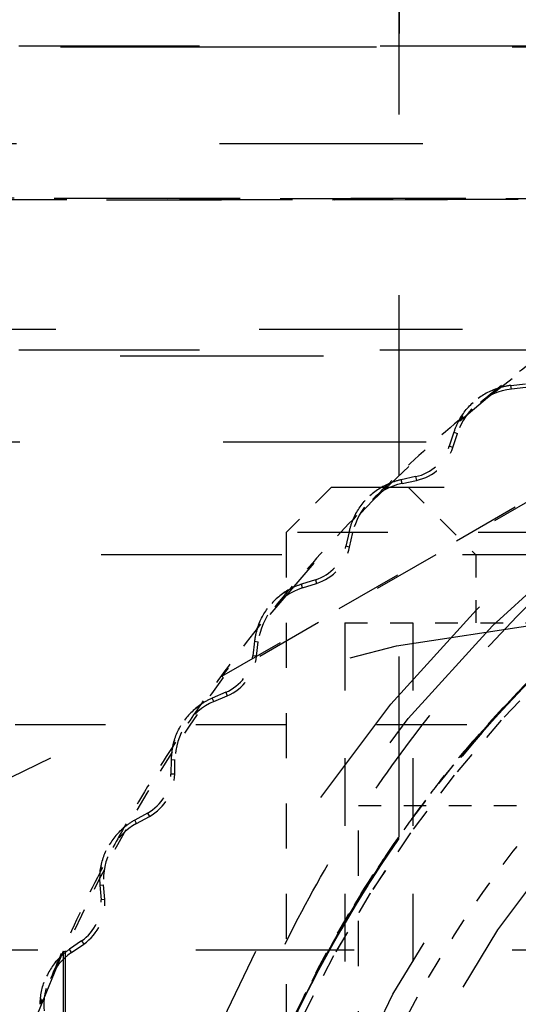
# Model space of a CAD drawing. Header units: millimetres. Extents: x 14186 to 17588, y 1400 to 3805.
# Tile 34 of 256: x 16239.66 to 16241.87, y 2695.94 to 2700.3. Entities that reach past the tile are written whole.
import ezdxf

# ---------------------------------------------------------------- set-up
doc = ezdxf.new("R2010")
doc.units = ezdxf.units.MM
doc.linetypes.add('HIDDEN', pattern=[0.2, 0.1, -0.1])
for name, color, linetype in [('DEFAULT_2', 8, 'HIDDEN'), ('NONE_163', 7, 'Continuous'), ('NONE_166', 7, 'Continuous')]:
    doc.layers.add(name, color=color, linetype=linetype)
doc.layers.add('dim', color=82, linetype='Continuous', lineweight=9)
doc.styles.get("Standard").update_dxf_attribs({"font": 'arial.ttf'})
doc.dimstyles.new('ISO-25', dxfattribs={"dimtxt": 2.5, "dimasz": 2.5, "dimexe": 1.25, "dimexo": 0.625, "dimtad": 1, "dimtxsty": 'Standard', "dimcen": 2.5, "dimadec": 0, "dimazin": 0, "dimtfac": 1, "dimtmove": 0, "dimatfit": 3, "dimfxl": 1, "dimarcsym": 0})

# ---------------------------------------------------------------- blocks, each defined once
blk = doc.blocks.new('*D28')
at = {"layer": 'Defpoints', "color": 0, "transparency": 16777216}
for p in [(17217.9946, 2998.669), (16133.6809, 2441.6908)]:
    blk.add_point(p, dxfattribs=at)
at = {"layer": 'dim', "color": 0, "linetype": 'Continuous', "lineweight": -2, "transparency": 16777216}
for p, q in [((17380.1399, 3081.958), (17239.3428, 3009.635)), ((16133.6809, 2441.6908), (17217.9946, 2998.669)), ((16112.3326, 2430.7248), (16090.9843, 2419.7589))]:
    blk.add_line(p, q, dxfattribs=at)
at = {"layer": 'dim', "color": 0, "transparency": 16777216}
for points in [[(17237.5152, 3013.193), (17241.1705, 3006.0769), (17217.9946, 2998.669)], [(16110.5049, 2434.2829), (16114.1603, 2427.1668), (16133.6809, 2441.6908)]]:
    blk.add_solid(points, dxfattribs=at)
at = {"layer": 'dim', "color": 0, "transparency": 16777216, "insert": (17310.2934, 3070.985), "char_height": 30, "attachment_point": 5, "rotation": 27.1882}
blk.add_mtext('∅1219', dxfattribs=at)

msp = doc.modelspace()

# ---------------------------------------------------------------- linework, layer by layer
for centre, radius in [((16675.8377, 2720.1799), 609.5), ((16675.8377, 2720.1799), 550), ((16400.8377, 2720.1799), 275)]:
    msp.add_circle(centre, radius)
at = {"layer": 'DEFAULT_2', "color": 8, "linetype": 'HIDDEN', "ltscale": 8}
for p, q in [((16241.3377, 2680.6799), (16241.3377, 2702.3812)), ((16256.4534, 2700.1831), (16235.222, 2700.1831)), ((16256.4528, 2698.8367), (16235.2217, 2698.8367)), ((16256.8177, 2697.9299), (16234.8577, 2697.9299))]:
    msp.add_line(p, q, dxfattribs=at)
at = {"layer": 'DEFAULT_2', "color": 8, "linetype": 'HIDDEN', "ltscale": 10}
msp.add_line((16225.8377, 2700.1799), (16259.8377, 2700.1799), dxfattribs=at)
at = {"layer": 'DEFAULT_2', "color": 8, "linetype": 'HIDDEN', "ltscale": 3}
for p, q in [((16240.5527, 2697.3926), (16245.1351, 2700.0382)), ((16245.1374, 2700.0307), (16240.558, 2697.3868)), ((16241.0977, 2697.6299), (16241.0977, 2690.9799)), ((16241.3977, 2697.6299), (16241.3977, 2690.9799)), ((16239.85, 2696.1756), (16239.85, 2690.8842)), ((16239.8577, 2696.1738), (16239.8577, 2690.886))]:
    msp.add_line(p, q, dxfattribs=at)
at = {"layer": 'DEFAULT_2', "color": 8, "linetype": 'HIDDEN', "ltscale": 9}
for p, q in [((16257.6427, 2699.7499), (16234.0327, 2699.7499)), ((16233.5177, 2698.9299), (16258.1577, 2698.9299)), ((16257.2027, 2698.8099), (16234.4727, 2698.8099)), ((16257.6577, 2698.4299), (16234.0177, 2698.4299))]:
    msp.add_line(p, q, dxfattribs=at)
at = {"layer": 'DEFAULT_2', "color": 8, "linetype": 'HIDDEN', "ltscale": 5}
for p, q in [((16238.8104, 2699.5097), (16252.6337, 2699.5019)), ((16252.6332, 2699.5016), (16238.8104, 2699.5096)), ((16238.8111, 2699.5096), (16252.6244, 2699.5021)), ((16252.624, 2699.5017), (16238.8111, 2699.5096)), ((16252.8651, 2699.5097), (16239.0418, 2699.5019)), ((16239.0422, 2699.5016), (16252.8651, 2699.5096)), ((16252.8643, 2699.5096), (16239.051, 2699.5021)), ((16239.0515, 2699.5017), (16252.8644, 2699.5096)), ((16241.0377, 2698.2299), (16250.6877, 2698.2299))]:
    msp.add_line(p, q, dxfattribs=at)
at = {"layer": 'DEFAULT_2', "color": 8, "linetype": 'HIDDEN', "ltscale": 0.05}
for p, q in [((16241.8326, 2698.6803), (16241.8972, 2698.6877)), ((16241.8991, 2698.671), (16241.8345, 2698.6636)), ((16241.5797, 2698.4734), (16241.5597, 2698.4114)), ((16241.5757, 2698.406), (16241.5958, 2698.4682)), ((16241.4106, 2698.2766), (16241.347, 2698.263)), ((16241.3506, 2698.2465), (16241.4142, 2698.2602)), ((16241.1157, 2698.0322), (16241.1019, 2697.9686)), ((16241.1183, 2697.965), (16241.1321, 2698.0286)), ((16240.9667, 2697.8198), (16240.9047, 2697.8)), ((16240.9099, 2697.784), (16240.9721, 2697.8039)), ((16240.6971, 2697.5477), (16240.6896, 2697.483)), ((16240.7063, 2697.4811), (16240.7138, 2697.5457)), ((16240.5697, 2697.3217), (16240.5099, 2697.2959)), ((16240.5166, 2697.2805), (16240.5763, 2697.3063)), ((16240.3281, 2697.0245), (16240.3269, 2696.9594)), ((16240.2234, 2696.7871), (16240.1665, 2696.7556)), ((16240.1746, 2696.7409), (16240.2315, 2696.7724)), ((16240.0121, 2696.4676), (16240.0173, 2696.4027)), ((16240.0341, 2696.4041), (16240.0288, 2696.4689)), ((16239.9311, 2696.2211), (16239.8776, 2696.1842)), ((16239.8872, 2696.1703), (16239.9407, 2696.2073))]:
    msp.add_line(p, q, dxfattribs=at)
at = {"layer": 'DEFAULT_2', "color": 8, "linetype": 'HIDDEN', "ltscale": 0.01}
for p, q in [((16241.8345, 2698.6636), (16241.8326, 2698.6803)), ((16241.5797, 2698.4734), (16241.5958, 2698.4682)), ((16241.5757, 2698.406), (16241.5597, 2698.4114)), ((16241.3506, 2698.2465), (16241.347, 2698.263)), ((16241.4106, 2698.2766), (16241.4142, 2698.2602)), ((16241.1157, 2698.0322), (16241.1321, 2698.0286)), ((16241.1183, 2697.965), (16241.1019, 2697.9686)), ((16240.9099, 2697.784), (16240.9047, 2697.8)), ((16240.9668, 2697.8199), (16240.9721, 2697.8039)), ((16240.6971, 2697.5477), (16240.7138, 2697.5457)), ((16240.7063, 2697.4811), (16240.6896, 2697.483)), ((16240.5697, 2697.3217), (16240.5763, 2697.3063)), ((16240.5166, 2697.2805), (16240.5099, 2697.2959)), ((16240.3281, 2697.0245), (16240.3449, 2697.0231)), ((16240.3438, 2696.9598), (16240.3269, 2696.9594)), ((16240.2234, 2696.7871), (16240.2315, 2696.7724)), ((16240.1746, 2696.7409), (16240.1665, 2696.7556)), ((16240.0121, 2696.4676), (16240.0288, 2696.4689)), ((16240.0341, 2696.4041), (16240.0173, 2696.4027)), ((16239.9311, 2696.2211), (16239.9407, 2696.2073)), ((16239.8872, 2696.1703), (16239.8776, 2696.1842))]:
    msp.add_line(p, q, dxfattribs=at)
at = {"layer": 'DEFAULT_2', "color": 8, "linetype": 'HIDDEN', "ltscale": 0.2}
for p, q in [((16241.0377, 2698.2299), (16240.8377, 2698.0299)), ((16241.6777, 2697.9299), (16241.6777, 2697.6299)), ((16242.0109, 2697.4286), (16241.7882, 2697.1971)), ((16241.7889, 2697.1978), (16241.5803, 2696.9536)), ((16241.581, 2696.9545), (16241.3868, 2696.6979)), ((16241.3875, 2696.6989), (16241.2086, 2696.431)), ((16241.2093, 2696.4321), (16241.0462, 2696.1538))]:
    msp.add_line(p, q, dxfattribs=at)
at = {"layer": 'DEFAULT_2', "color": 8, "linetype": 'HIDDEN', "ltscale": 0.3}
msp.add_line((16241.3777, 2698.2299), (16241.6777, 2697.9299), dxfattribs=at)
at = {"layer": 'DEFAULT_2', "color": 8, "linetype": 'HIDDEN', "ltscale": 2}
for p, q in [((16240.8377, 2698.0299), (16240.8377, 2694.9399)), ((16241.1577, 2694.1099), (16241.1577, 2696.8199))]:
    msp.add_line(p, q, dxfattribs=at)
at = {"layer": 'DEFAULT_2', "color": 8, "linetype": 'HIDDEN', "ltscale": 4}
msp.add_line((16250.8877, 2698.0299), (16240.8377, 2698.0299), dxfattribs=at)
at = {"layer": 'DEFAULT_2', "color": 8, "linetype": 'HIDDEN'}
msp.add_line((16241.0977, 2697.6299), (16242.5077, 2697.6299), dxfattribs=at)
at = {"layer": 'DEFAULT_2', "color": 8, "linetype": 'HIDDEN', "ltscale": 0.006}
for p, q in [((16240.5526, 2697.3926), (16240.5581, 2697.3868)), ((16239.85, 2696.1756), (16239.8577, 2696.1737))]:
    msp.add_line(p, q, dxfattribs=at)
at = {"layer": 'DEFAULT_2', "color": 8, "linetype": 'HIDDEN', "ltscale": 0.04}
msp.add_line((16240.3438, 2696.96), (16240.3448, 2697.023), dxfattribs=at)
at = {"layer": 'DEFAULT_2', "color": 8, "linetype": 'HIDDEN', "ltscale": 0.9}
msp.add_line((16241.1577, 2696.8199), (16242.4377, 2696.8199), dxfattribs=at)
at = {"layer": 'DEFAULT_2', "color": 8, "linetype": 'HIDDEN'}
for points in [[(16241.7893, 2697.1982), (16241.5813, 2696.9549), (16241.3878, 2696.6993), (16241.2095, 2696.4325), (16241.047, 2696.1554), (16240.9009, 2695.869), (16240.771, 2695.5727)], [(16241.789, 2697.1979), (16241.581, 2696.9545), (16241.3876, 2696.699), (16241.2093, 2696.4322), (16241.0469, 2696.1551), (16240.9001, 2695.8673)]]:
    msp.add_lwpolyline(points, dxfattribs=at)
at = {"layer": 'DEFAULT_2', "color": 8, "linetype": 'HIDDEN', "ltscale": 11}
for radius in [5.8792, 5.7793]:
    msp.add_circle((16245.8377, 2693.5299), radius, dxfattribs=at)
at = {"layer": 'DEFAULT_2', "color": 8, "linetype": 'HIDDEN', "ltscale": 10}
msp.add_circle((16245.8377, 2693.5299), 5.15, dxfattribs=at)
at = {"layer": 'DEFAULT_2', "color": 8, "linetype": 'HIDDEN', "ltscale": 9}
for radius in [4.9, 4.525]:
    msp.add_circle((16245.8377, 2693.5299), radius, dxfattribs=at)
at = {"layer": 'DEFAULT_2', "color": 8, "linetype": 'HIDDEN', "ltscale": 8}
msp.add_circle((16245.8377, 2693.5299), 4.221, dxfattribs=at)
at = {"layer": 'DEFAULT_2', "color": 8, "linetype": 'HIDDEN', "ltscale": 14}
msp.add_circle((16242.8377, 2690.1799), 7.5, dxfattribs=at)
at = {"layer": 'DEFAULT_2', "color": 8, "linetype": 'HIDDEN', "ltscale": 3}
for start, end in [(96.16173, 143.83818), (156.16173, 203.83818)]:
    msp.add_arc((16245.8377, 2693.5299), 6.5461, start, end, dxfattribs=at)
at = {"layer": 'DEFAULT_2', "color": 8, "linetype": 'HIDDEN', "ltscale": 0.3}
for start, end in [(124.65683, 128.32742), (130.28183, 133.95242), (135.90683, 139.57742), (141.53183, 145.20242), (147.15683, 150.82742), (152.78183, 156.45242)]:
    msp.add_arc((16245.8377, 2693.5299), 6.55, start, end, dxfattribs=at)
at = {"layer": 'DEFAULT_2', "color": 8, "linetype": 'HIDDEN', "ltscale": 0.2}
for centre, radius, start, end in [((16241.8667, 2698.3808), 0.2847, 96.4917, 162.1171), ((16245.8378, 2693.5298), 6.5501, 128.32743, 130.28182), ((16241.3685, 2698.4731), 0.2178, 282.1171, 342.0399), ((16241.4103, 2697.9682), 0.2847, 102.1171, 167.7421), ((16245.8378, 2693.5298), 6.5501, 133.95243, 135.90682), ((16240.9055, 2698.0113), 0.2178, 287.8262, 347.7421), ((16240.9966, 2697.5129), 0.2847, 107.7421, 173.3671), ((16245.8378, 2693.5298), 6.5501, 139.57743, 141.53182), ((16240.4899, 2697.5063), 0.2178, 293.3671, 353.3671), ((16245.8304, 2693.5347), 6.5413, 145.20405, 147.15755), ((16240.6295, 2697.0192), 0.2847, 113.3722, 179.2294), ((16240.1259, 2696.9629), 0.2178, 298.9921, 359.2171), ((16240.3126, 2696.4919), 0.2847, 118.9921, 184.6171), ((16245.8378, 2693.5298), 6.5501, 150.82743, 152.78182), ((16239.817, 2696.3866), 0.2178, 304.6171, 4.6171), ((16240.0489, 2695.936), 0.2847, 124.6171, 190.2421), ((16245.8378, 2693.5299), 6.5501, 156.45243, 158.40682)]:
    msp.add_arc(centre, radius, start, end, dxfattribs=at)
at = {"layer": 'DEFAULT_2', "color": 8, "linetype": 'HIDDEN', "ltscale": 0.04}
for centre, start, end in [((16241.8667, 2698.3808), 96.4906, 107.5577), ((16241.8667, 2698.3808), 151.0515, 162.1171), ((16241.4103, 2697.9682), 102.1171, 113.1827), ((16241.4103, 2697.9682), 156.6765, 167.7421), ((16240.9966, 2697.5129), 107.7421, 118.8077), ((16240.9966, 2697.5129), 162.3015, 173.3671), ((16240.6295, 2697.0192), 113.3671, 124.4327), ((16240.6295, 2697.0192), 167.9265, 178.9921), ((16240.3126, 2696.4919), 118.9921, 130.0577), ((16240.3126, 2696.4919), 173.5515, 184.6171), ((16240.0489, 2695.936), 124.6171, 135.6827)]:
    msp.add_arc(centre, 0.3015, start, end, dxfattribs=at)
at = {"layer": 'DEFAULT_2', "color": 8, "linetype": 'HIDDEN', "ltscale": 0.1}
for centre, start, end in [((16241.3685, 2698.4731), 282.1171, 342.1171), ((16240.9055, 2698.0113), 287.7422, 347.7421), ((16240.4899, 2697.5063), 293.3671, 353.3671), ((16240.1259, 2696.9629), 298.9921, 358.9921), ((16239.817, 2696.3866), 304.6171, 4.6171)]:
    msp.add_arc(centre, 0.201, start, end, dxfattribs=at)
at = {"layer": 'DEFAULT_2', "color": 8, "linetype": 'HIDDEN', "ltscale": 0.4}
msp.add_arc((16245.8173, 2693.5556), 5.4611, 134.2768, 140.105, dxfattribs=at)
at = {"layer": 'DEFAULT_2', "color": 8, "linetype": 'HIDDEN'}
for radius, start, end in [(6.5384, 143.85132, 156.1487), (5.05, 139.734, 160.266)]:
    msp.add_arc((16245.8377, 2693.5299), radius, start, end, dxfattribs=at)
at = {"layer": 'DEFAULT_2', "color": 8, "linetype": 'HIDDEN', "ltscale": 0.2}
for points, knots in [([(16241.7757, 2698.6682), (16241.7396, 2698.6566), (16241.6709, 2698.6199), (16241.6214, 2698.5598), (16241.6028, 2698.5267)], [0, 0, 0, 0, 0.499997, 1, 1, 1, 1]), ([(16241.6028, 2698.5267), (16241.6212, 2698.5599), (16241.671, 2698.6198), (16241.7396, 2698.6568), (16241.7757, 2698.6682)], [0, 0, 0, 0, 0.5, 1, 1, 1, 1]), ([(16241.2916, 2698.2453), (16241.2569, 2698.2302), (16241.1921, 2698.187), (16241.1487, 2698.1223), (16241.1334, 2698.0876)], [0, 0, 0, 0, 0.499997, 1, 1, 1, 1]), ([(16241.1334, 2698.0876), (16241.1485, 2698.1224), (16241.1921, 2698.1869), (16241.2568, 2698.2304), (16241.2916, 2698.2453)], [0, 0, 0, 0, 0.5, 1, 1, 1, 1]), ([(16240.8513, 2697.777), (16240.8182, 2697.7586), (16240.758, 2697.7092), (16240.7211, 2697.6406), (16240.7094, 2697.6045)], [0, 0, 0, 0, 0.499997, 1, 1, 1, 1]), ([(16240.7094, 2697.6045), (16240.7209, 2697.6406), (16240.7581, 2697.7091), (16240.8181, 2697.7588), (16240.8513, 2697.777)], [0, 0, 0, 0, 0.5, 1, 1, 1, 1]), ([(16240.3347, 2697.0822), (16240.3426, 2697.1193), (16240.3729, 2697.1911), (16240.4278, 2697.2464), (16240.459, 2697.2678)], [0, 0, 0, 0, 0.5, 1, 1, 1, 1]), ([(16240.4588, 2697.2675), (16240.4276, 2697.2461), (16240.3726, 2697.1909), (16240.343, 2697.1191), (16240.3347, 2697.0822)], [0, 0, 0, 0, 0.499962, 1, 1, 1, 1]), ([(16240.1186, 2696.7226), (16240.0897, 2696.6981), (16240.0402, 2696.6379), (16240.0175, 2696.5634), (16240.013, 2696.5257)], [0, 0, 0, 0, 0.499997, 1, 1, 1, 1]), ([(16240.013, 2696.5257), (16240.0173, 2696.5634), (16240.0403, 2696.6378), (16240.0895, 2696.6982), (16240.1186, 2696.7226)], [0, 0, 0, 0, 0.5, 1, 1, 1, 1]), ([(16239.8331, 2696.1467), (16239.8068, 2696.1194), (16239.7635, 2696.0546), (16239.7482, 2695.9783), (16239.7474, 2695.9404)], [0, 0, 0, 0, 0.499997, 1, 1, 1, 1]), ([(16239.7474, 2695.9404), (16239.7479, 2695.9783), (16239.7636, 2696.0546), (16239.8067, 2696.1196), (16239.8331, 2696.1467)], [0, 0, 0, 0, 0.5, 1, 1, 1, 1])]:
    msp.add_open_spline(points, degree=3, knots=knots, dxfattribs=at)
at = {"layer": 'DEFAULT_2', "color": 8, "linetype": 'HIDDEN', "ltscale": 4}
msp.add_open_spline([(16241.0468, 2690.8426), (16240.8565, 2691.157), (16240.5388, 2691.8262), (16240.2704, 2692.9027), (16240.2201, 2694.0113), (16240.3872, 2695.1082), (16240.7035, 2695.9777), (16241.0516, 2696.6266), (16241.3597, 2697.0857), (16241.7109, 2697.5126), (16242.2307, 2698.0339), (16242.6756, 2698.3673), (16242.9894, 2698.5585)], degree=3, knots=[0, 0, 0, 0, 0.12496, 0.249912, 0.374879, 0.499841, 0.624812, 0.687368, 0.749921, 0.812476, 0.875029, 1, 1, 1, 1], dxfattribs=at)
at = {"layer": 'DEFAULT_2', "color": 8, "linetype": 'HIDDEN', "ltscale": 7}
for points, knots in [([(16243.2205, 2698.3594), (16242.9046, 2698.1882), (16242.3055, 2697.782), (16241.5431, 2697.0119), (16240.9474, 2696.1069), (16240.5379, 2695.1045), (16240.3336, 2694.041), (16240.3385, 2692.9577), (16240.557, 2691.8958), (16240.9767, 2690.8957), (16241.5853, 2689.9979), (16242.3557, 2689.2354), (16243.2606, 2688.6395), (16244.2631, 2688.2302), (16245.3264, 2688.0257), (16246.4098, 2688.0308), (16247.4714, 2688.2489), (16248.1388, 2688.5291), (16248.4547, 2688.7003)], [0, 0, 0, 0, 0.062569, 0.125091, 0.187559, 0.250002, 0.312441, 0.374911, 0.437437, 0.500003, 0.562559, 0.625089, 0.687559, 0.75, 0.81244, 0.874909, 0.937431, 1, 1, 1, 1]), ([(16248.4547, 2688.7004), (16248.1387, 2688.5292), (16247.4714, 2688.249), (16246.4098, 2688.0309), (16245.3264, 2688.0259), (16244.2631, 2688.2304), (16243.2606, 2688.6397), (16242.3558, 2689.2355), (16241.5853, 2689.9981), (16240.9768, 2690.8959), (16240.5571, 2691.896), (16240.3387, 2692.9578), (16240.3337, 2694.0411), (16240.5381, 2695.1045), (16240.9476, 2696.1069), (16241.5433, 2697.0119), (16242.3058, 2697.782), (16242.9049, 2698.1882), (16243.2208, 2698.3594)], [0, 0, 0, 0, 0.062569, 0.125091, 0.18756, 0.25, 0.312441, 0.374911, 0.437441, 0.499997, 0.562563, 0.625089, 0.687559, 0.749998, 0.812441, 0.874909, 0.937431, 1, 1, 1, 1]), ([(16243.2214, 2698.36), (16242.9061, 2698.1887), (16242.3079, 2697.7822), (16241.548, 2697.0107), (16240.9497, 2696.1078), (16240.5376, 2695.1056), (16240.3351, 2694.041), (16240.3428, 2692.9578), (16240.5586, 2691.8964), (16240.9757, 2690.8963), (16241.5857, 2690.0006), (16242.3573, 2689.2405), (16243.2602, 2688.6421), (16244.262, 2688.2297), (16245.1499, 2688.0609), (16245.8682, 2688.0321), (16246.407, 2688.0615), (16246.9405, 2688.1432), (16247.6368, 2688.3214), (16248.1379, 2688.5301), (16248.454, 2688.6998)], [0, 0, 0, 0, 0.062493, 0.124985, 0.187478, 0.24997, 0.312462, 0.37496, 0.437454, 0.499943, 0.562435, 0.624934, 0.687423, 0.74991, 0.812398, 0.84368, 0.87496, 0.906232, 0.937509, 1, 1, 1, 1]), ([(16248.4535, 2688.6995), (16248.1366, 2688.5306), (16247.4699, 2688.2506), (16246.4079, 2688.0362), (16245.3248, 2688.0273), (16244.2604, 2688.2303), (16243.2587, 2688.6429), (16242.3563, 2689.2416), (16241.585, 2690.0017), (16240.9749, 2690.8971), (16240.5585, 2691.8973), (16240.3427, 2692.9584), (16240.3353, 2694.0414), (16240.5377, 2695.1057), (16240.9496, 2696.1077), (16241.5479, 2697.0104), (16242.3076, 2697.7819), (16242.9056, 2698.1884), (16243.2208, 2698.3597)], [0, 0, 0, 0, 0.062541, 0.125065, 0.187574, 0.250068, 0.312559, 0.375051, 0.437552, 0.500046, 0.562536, 0.625029, 0.687527, 0.750019, 0.81251, 0.875008, 0.937504, 1, 1, 1, 1])]:
    msp.add_open_spline(points, degree=3, knots=knots, dxfattribs=at)
at = {"layer": 'DEFAULT_2', "color": 8, "linetype": 'HIDDEN'}
for points, knots in [([(16243.2193, 2698.3589), (16242.917, 2698.1947), (16242.342, 2697.809), (16241.8488, 2697.3228), (16241.6283, 2697.0589)], [0, 0, 0, 0, 0.500023, 1, 1, 1, 1]), ([(16241.9387, 2697.399), (16241.8537, 2697.3135), (16241.7288, 2697.1826), (16241.5725, 2696.9991), (16241.4614, 2696.8565), (16241.3553, 2696.71), (16241.2184, 2696.5117), (16241.1221, 2696.3582), (16241.0658, 2696.2517)], [0, 0, 0, 0, 0.250055, 0.37502, 0.499949, 0.624969, 0.750106, 1, 1, 1, 1]), ([(16241.0707, 2696.2599), (16241.1296, 2696.3641), (16241.2545, 2696.5685), (16241.5329, 2696.958), (16241.77, 2697.229), (16241.9384, 2697.3988)], [0, 0, 0, 0, 0.250043, 0.500106, 1, 1, 1, 1]), ([(16240.8803, 2695.9009), (16240.9293, 2696.0052), (16241.0604, 2696.2618), (16241.3066, 2696.652), (16241.5169, 2696.9268), (16241.6283, 2697.0589)], [0, 0, 0, 0, 0.250014, 0.624998, 1, 1, 1, 1]), ([(16240.881, 2695.9029), (16240.9311, 2696.0063), (16241.1437, 2696.4133), (16241.4065, 2696.7942), (16241.6274, 2697.0582)], [0, 0, 0, 0, 0.250236, 1, 1, 1, 1]), ([(16240.5234, 2694.9231), (16240.5542, 2695.0398), (16240.6924, 2695.502), (16240.8913, 2695.946), (16241.0707, 2696.26)], [0, 0, 0, 0, 0.250262, 1, 1, 1, 1]), ([(16240.5234, 2694.9231), (16240.5542, 2695.0398), (16240.6924, 2695.502), (16240.8913, 2695.946), (16241.0707, 2696.26)], [0, 0, 0, 0, 0.250262, 1, 1, 1, 1]), ([(16240.5242, 2694.9259), (16240.5545, 2695.042), (16240.6913, 2695.5018), (16240.8892, 2695.9433), (16241.0679, 2696.2554)], [0, 0, 0, 0, 0.250261, 1, 1, 1, 1]), ([(16240.5242, 2694.9259), (16240.5545, 2695.042), (16240.6913, 2695.5018), (16240.8892, 2695.9433), (16241.0679, 2696.2553)], [0, 0, 0, 0, 0.250261, 1, 1, 1, 1]), ([(16240.5242, 2694.9259), (16240.5545, 2695.042), (16240.6913, 2695.5018), (16240.8892, 2695.9433), (16241.0679, 2696.2553)], [0, 0, 0, 0, 0.250261, 1, 1, 1, 1])]:
    msp.add_open_spline(points, degree=3, knots=knots, dxfattribs=at)
at = {"layer": 'NONE_163', "color": 8, "linetype": 'HIDDEN', "ltscale": 0.7}
msp.add_line((16241.3377, 2701.1389), (16241.3377, 2700.1799), dxfattribs=at)
at = {"layer": 'NONE_163', "color": 8, "linetype": 'HIDDEN', "ltscale": 9}
msp.add_line((16231.3377, 2700.1799), (16259.8377, 2700.1799), dxfattribs=at)
at = {"layer": 'NONE_163', "color": 8, "linetype": 'HIDDEN', "ltscale": 7}
msp.add_line((16252.3377, 2696.1799), (16233.3377, 2696.1799), dxfattribs=at)
at = {"layer": 'NONE_166', "color": 8, "linetype": 'HIDDEN', "ltscale": 4}
msp.add_line((16238.8377, 2697.1799), (16246.8377, 2697.1799), dxfattribs=at)

# ---------------------------------------------------------------- dimensions: what is measured, and where the dimension line sits
at = {"layer": 'dim'}
dim = msp.add_diameter_dim_2p(p1=(16133.6809, 2441.6908), p2=(17217.9946, 2998.669), dimstyle='ISO-25', override={"dimtxt": 30, "dimasz": 24, "dimexe": 5.997, "dimexo": 5.997, "dimgap": 5.997, "dimdsep": 46, "dimarcsym": 1}, dxfattribs=at)
dim.commit()
dim.dimension.update_dxf_attribs({"geometry": '*D28', "text_midpoint": (17310.2934, 3070.985)})

doc.saveas('drawing.dxf')
